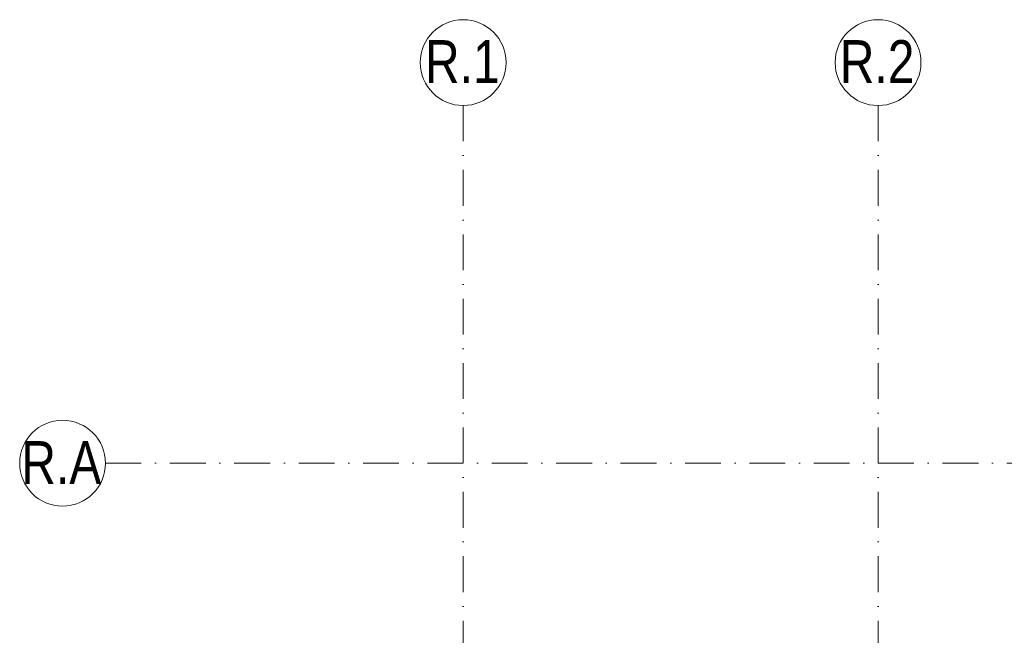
# Model space of a CAD drawing. Header units: millimetres. Extents: x -3176 to 162662, y -36434 to 57907.
# Tile 144 of 155: x 144876 to 151759, y 28803 to 33106. Entities that reach past the tile are written whole.
import ezdxf

# ---------------------------------------------------------------- set-up
doc = ezdxf.new("R2010")
doc.units = ezdxf.units.MM
doc.linetypes.add('1-Sheet - 32170-CIV-6170-DW-2035-015-01 - RZUTY$0$A_Dash_Dot_2_5mm_Axis', pattern=[45, 25, -10, 0, -10])
doc.layers.get('0').update_dxf_attribs({"lineweight": 5})
doc.layers.add('1-Sheet - 32170-CIV-6170-DW-2035-015-01 - RZUTY$0$S-GRID', color=8, linetype='Continuous', lineweight=0)
doc.layers.add('1-Sheet - 32170-CIV-6170-DW-2035-015-01 - RZUTY$0$S-GRID-IDEN', color=8, linetype='Continuous', lineweight=0)
doc.styles.add('1-Sheet - 32170-CIV-6170-DW-2035-015-01 - RZUTY$0$Arial_6', font='arial.ttf', dxfattribs={"width": 0.8, "height": 30})

# ---------------------------------------------------------------- blocks, each defined once
blk = doc.blocks.new('1-Sheet - 32170-CIV-6170-DW-2035-015-01 - RZUTY$0$Grid - A_Grid_Head_Circle_6mm-466136-B2_101_AG_DACH - Dep_PW')
at = {"layer": '1-Sheet - 32170-CIV-6170-DW-2035-015-01 - RZUTY$0$S-GRID-IDEN'}
blk.add_circle((0, 0), 0.3, dxfattribs=at)
blk = doc.blocks.new('1-Sheet - 32170-CIV-6170-DW-2035-015-01 - RZUTY')
at = {"layer": '1-Sheet - 32170-CIV-6170-DW-2035-015-01 - RZUTY$0$S-GRID', "linetype": '1-Sheet - 32170-CIV-6170-DW-2035-015-01 - RZUTY$0$A_Dash_Dot_2_5mm_Axis'}
for p, q in [((11348.49, 712), (11348.49, -968)), ((11638.49, 712), (11638.49, -968)), ((11098.49, 462), (12608.49, 462))]:
    blk.add_line(p, q, dxfattribs=at)
at = {"layer": '1-Sheet - 32170-CIV-6170-DW-2035-015-01 - RZUTY$0$S-GRID-IDEN', "xscale": 99.99999999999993, "yscale": 99.99999999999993, "zscale": 99.99999999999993}
for p, rotation in [((11348.49, 742), 180), ((11638.49, 742), 180), ((11068.49, 462), 270)]:
    blk.add_blockref('1-Sheet - 32170-CIV-6170-DW-2035-015-01 - RZUTY$0$Grid - A_Grid_Head_Circle_6mm-466136-B2_101_AG_DACH - Dep_PW', p, dxfattribs=dict(at, rotation=rotation))
at = {"layer": '1-Sheet - 32170-CIV-6170-DW-2035-015-01 - RZUTY$0$S-GRID-IDEN', "char_height": 30, "attachment_point": 1, "style": '1-Sheet - 32170-CIV-6170-DW-2035-015-01 - RZUTY$0$Arial_6'}
for s, insert, width in [('R.1', (11321.78, 757.7), 64.135), ('R.2', (11611.78, 757.7), 64.135), ('R.A', (11039.63, 477.45), 68.6244)]:
    blk.add_mtext(s, dxfattribs=dict(at, insert=insert, width=width))

msp = doc.modelspace()

# ---------------------------------------------------------------- block references
at = {"xscale": 10, "yscale": 10, "zscale": 10}
msp.add_blockref('1-Sheet - 32170-CIV-6170-DW-2035-015-01 - RZUTY', (34491.45, 25385.65), dxfattribs=at)

doc.saveas('drawing.dxf')
